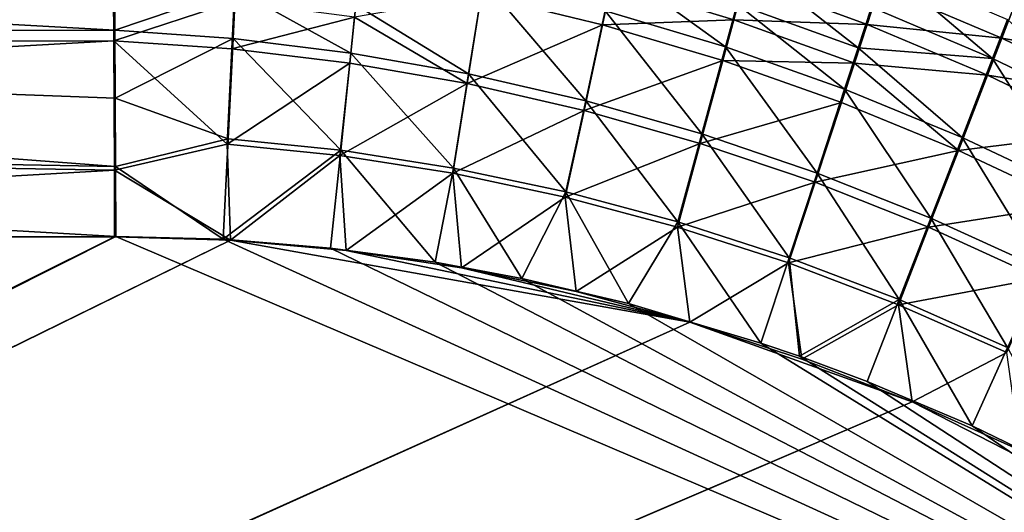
# Model space of a CAD drawing. Header units: metres. Extents: x -900 to 900, y -400 to 400.
# Tile 216 of 253: x 432 to 486, y 209 to 236. Entities that reach past the tile are written whole.
import ezdxf

# ---------------------------------------------------------------- set-up
doc = ezdxf.new("R2010")
doc.units = ezdxf.units.M

msp = doc.modelspace()

# ---------------------------------------------------------------- linework, layer by layer
at = {"layer": 'top'}
for points in [[(340.888763, 240.44519, -494.01355), (437.251465, 240.551544, -492.295929), (437.288696, 235.059128, -493.604736)], [(340.923492, 234.963837, -495.328735), (340.888763, 240.44519, -494.01355), (437.288696, 235.059128, -493.604736)], [(437.288696, 235.059128, -493.604736), (437.251465, 240.551544, -492.295929), (443.839355, 237.299866, -492.967834)], [(437.199249, 239.72522, -489.412445), (340.846069, 239.613663, -491.131592), (340.87915, 234.394623, -492.38385)], [(437.234711, 234.495651, -490.6586), (437.199249, 239.72522, -489.412445), (340.87915, 234.394623, -492.38385)], [(437.199249, 239.72522, -489.412445), (437.234711, 234.495651, -490.6586), (443.772766, 236.619598, -490.046906)], [(470.448578, 234.154694, -492.217224), (463.904449, 236.119797, -492.240112), (464.419037, 238.527481, -491.540161)], [(471.076843, 236.481445, -491.545502), (470.448578, 234.154694, -492.217224), (464.419037, 238.527481, -491.540161)], [(477.649994, 234.103317, -491.544861), (471.076843, 236.481445, -491.545502), (471.695831, 238.780334, -490.778076)], [(477.649994, 234.103317, -491.544861), (471.695831, 238.780334, -490.778076), (478.374786, 236.321686, -490.80719)], [(479.088226, 238.510406, -489.978607), (484.947723, 233.535233, -490.8284), (478.374786, 236.321686, -490.80719)], [(484.947723, 233.535233, -490.8284), (479.088226, 238.510406, -489.978607), (485.759552, 235.644257, -490.030518)], [(456.494568, 232.698608, -493.403076), (450.38089, 236.44014, -492.927002), (457.298676, 237.748123, -492.259033)], [(462.854584, 231.233292, -493.337128), (456.494568, 232.698608, -493.403076), (457.298676, 237.748123, -492.259033)], [(464.264526, 237.6548, -488.672913), (457.187592, 236.974808, -489.361969), (463.773254, 235.363251, -489.33902)], [(462.854584, 231.233292, -493.337128), (457.298676, 237.748123, -492.259033), (463.904449, 236.119797, -492.240112)], [(470.896332, 235.629013, -488.673187), (464.264526, 237.6548, -488.672913), (463.773254, 235.363251, -489.33902)], [(470.896332, 235.629013, -488.673187), (471.487183, 237.816818, -487.942902), (464.264526, 237.6548, -488.672913)], [(478.134827, 235.382187, -487.965973), (471.487183, 237.816818, -487.942902), (470.896332, 235.629013, -488.673187)], [(478.134827, 235.382187, -487.965973), (478.815674, 237.464966, -487.177521), (471.487183, 237.816818, -487.942902)], [(485.450989, 234.626877, -487.222382), (478.815674, 237.464966, -487.177521), (478.134827, 235.382187, -487.965973)], [(485.450989, 234.626877, -487.222382), (486.212952, 236.604828, -486.381409), (478.815674, 237.464966, -487.177521)], [(437.288696, 235.059128, -493.604736), (443.839355, 237.299866, -492.967834), (443.709747, 234.609665, -493.533844)], [(443.709747, 234.609665, -493.533844), (443.839355, 237.299866, -492.967834), (450.108978, 233.825058, -493.468658)], [(450.108978, 233.825058, -493.468658), (443.839355, 237.299866, -492.967834), (450.38089, 236.44014, -492.927002)], [(456.419617, 232.168411, -490.450806), (457.187592, 236.974808, -489.361969), (450.30127, 235.774231, -490.002808)], [(463.773254, 235.363251, -489.33902), (457.187592, 236.974808, -489.361969), (456.419617, 232.168411, -490.450806)], [(437.234711, 234.495651, -490.6586), (443.648865, 234.05838, -490.585754), (443.772766, 236.619598, -490.046906)], [(443.648865, 234.05838, -490.585754), (450.30127, 235.774231, -490.002808), (443.772766, 236.619598, -490.046906)], [(456.494568, 232.698608, -493.403076), (450.108978, 233.825058, -493.468658), (450.38089, 236.44014, -492.927002)], [(476.915222, 231.859253, -492.190765), (470.448578, 234.154694, -492.217224), (471.076843, 236.481445, -491.545502)], [(477.649994, 234.103317, -491.544861), (476.915222, 231.859253, -492.190765), (471.076843, 236.481445, -491.545502)], [(478.374786, 236.321686, -490.80719), (484.947723, 233.535233, -490.8284), (477.649994, 234.103317, -491.544861)], [(492.809082, 233.369797, -486.446564), (486.212952, 236.604828, -486.381409), (485.450989, 234.626877, -487.222382)], [(443.648865, 234.05838, -490.585754), (450.041504, 233.28479, -490.518402), (450.30127, 235.774231, -490.002808)], [(450.041504, 233.28479, -490.518402), (456.419617, 232.168411, -490.450806), (450.30127, 235.774231, -490.002808)], [(469.169189, 229.435562, -493.270966), (462.854584, 231.233292, -493.337128), (463.904449, 236.119797, -492.240112)], [(469.169189, 229.435562, -493.270966), (463.904449, 236.119797, -492.240112), (470.448578, 234.154694, -492.217224)], [(462.770905, 230.712494, -490.383026), (463.773254, 235.363251, -489.33902), (456.419617, 232.168411, -490.450806)], [(470.296661, 233.414719, -489.312408), (463.773254, 235.363251, -489.33902), (462.770905, 230.712494, -490.383026)], [(470.896332, 235.629013, -488.673187), (463.773254, 235.363251, -489.33902), (470.296661, 233.414719, -489.312408)], [(477.443207, 233.27121, -488.667877), (470.896332, 235.629013, -488.673187), (470.296661, 233.414719, -489.312408)], [(477.443207, 233.27121, -488.667877), (478.134827, 235.382187, -487.965973), (470.896332, 235.629013, -488.673187)], [(484.676453, 232.620102, -487.981598), (478.134827, 235.382187, -487.965973), (477.443207, 233.27121, -488.667877)], [(484.676453, 232.620102, -487.981598), (485.450989, 234.626877, -487.222382), (478.134827, 235.382187, -487.965973)], [(491.40033, 230.42717, -490.842468), (484.947723, 233.535233, -490.8284), (485.759552, 235.644257, -490.030518)], [(437.288696, 235.059128, -493.604736), (437.308258, 231.378738, -494.195465), (340.923492, 234.963837, -495.328735)], [(340.949799, 229.396317, -496.149994), (340.923492, 234.963837, -495.328735), (437.323761, 227.669739, -494.566437)], [(340.923492, 234.963837, -495.328735), (437.308258, 231.378738, -494.195465), (437.323761, 227.669739, -494.566437)], [(437.308258, 231.378738, -494.195465), (437.288696, 235.059128, -493.604736), (443.709747, 234.609665, -493.533844)], [(437.234711, 234.495651, -490.6586), (340.87915, 234.394623, -492.38385), (340.904205, 229.093552, -493.165802)], [(437.268097, 227.462677, -491.574097), (437.234711, 234.495651, -490.6586), (340.904205, 229.093552, -493.165802)], [(437.268097, 227.462677, -491.574097), (443.392242, 228.885345, -491.325775), (437.234711, 234.495651, -490.6586)], [(443.392242, 228.885345, -491.325775), (443.648865, 234.05838, -490.585754), (437.234711, 234.495651, -490.6586)], [(437.308258, 231.378738, -494.195465), (443.709747, 234.609665, -493.533844), (443.441223, 229.176102, -494.311218)], [(443.441223, 229.176102, -494.311218), (443.709747, 234.609665, -493.533844), (449.553864, 228.545639, -494.214294)], [(449.553864, 228.545639, -494.214294), (443.709747, 234.609665, -493.533844), (450.108978, 233.825058, -493.468658)], [(491.959991, 231.46669, -487.257965), (485.450989, 234.626877, -487.222382), (484.676453, 232.620102, -487.981598)], [(491.959991, 231.46669, -487.257965), (492.809082, 233.369797, -486.446564), (485.450989, 234.626877, -487.222382)], [(450.041504, 233.28479, -490.518402), (443.648865, 234.05838, -490.585754), (443.392242, 228.885345, -491.325775)], [(455.671936, 227.58139, -494.118988), (449.553864, 228.545639, -494.214294), (450.108978, 233.825058, -493.468658)], [(455.671936, 227.58139, -494.118988), (450.108978, 233.825058, -493.468658), (456.494568, 232.698608, -493.403076)], [(475.420959, 227.310516, -493.204834), (469.169189, 229.435562, -493.270966), (470.448578, 234.154694, -492.217224)], [(476.915222, 231.859253, -492.190765), (475.420959, 227.310516, -493.204834), (470.448578, 234.154694, -492.217224)], [(483.289215, 229.238678, -492.161194), (476.915222, 231.859253, -492.190765), (477.649994, 234.103317, -491.544861)], [(484.947723, 233.535233, -490.8284), (483.289215, 229.238678, -492.161194), (477.649994, 234.103317, -491.544861)], [(449.511169, 228.259048, -491.228149), (450.041504, 233.28479, -490.518402), (443.392242, 228.885345, -491.325775)], [(456.419617, 232.168411, -490.450806), (450.041504, 233.28479, -490.518402), (449.511169, 228.259048, -491.228149)], [(469.075531, 228.923706, -490.315155), (470.296661, 233.414719, -489.312408), (462.770905, 230.712494, -490.383026)], [(476.742004, 231.135803, -489.282532), (470.296661, 233.414719, -489.312408), (469.075531, 228.923706, -490.315155)], [(470.296661, 233.414719, -489.312408), (476.742004, 231.135803, -489.282532), (477.443207, 233.27121, -488.667877)], [(476.742004, 231.135803, -489.282532), (483.094116, 228.531937, -489.249817), (477.443207, 233.27121, -488.667877)], [(483.094116, 228.531937, -489.249817), (484.676453, 232.620102, -487.981598), (477.443207, 233.27121, -488.667877)], [(489.555481, 226.298203, -492.129059), (483.289215, 229.238678, -492.161194), (484.947723, 233.535233, -490.8284)], [(491.40033, 230.42717, -490.842468), (489.555481, 226.298203, -492.129059), (484.947723, 233.535233, -490.8284)], [(461.784088, 226.284271, -494.025452), (455.671936, 227.58139, -494.118988), (456.494568, 232.698608, -493.403076)], [(461.784088, 226.284271, -494.025452), (456.494568, 232.698608, -493.403076), (462.854584, 231.233292, -493.337128)], [(491.097595, 229.536926, -487.99057), (484.676453, 232.620102, -487.981598), (483.094116, 228.531937, -489.249817)], [(491.097595, 229.536926, -487.99057), (491.959991, 231.46669, -487.257965), (484.676453, 232.620102, -487.981598)], [(455.634003, 227.297592, -491.132202), (456.419617, 232.168411, -490.450806), (449.511169, 228.259048, -491.228149)], [(462.770905, 230.712494, -490.383026), (456.419617, 232.168411, -490.450806), (455.634003, 227.297592, -491.132202)], [(481.593872, 224.862442, -493.139069), (475.420959, 227.310516, -493.204834), (476.915222, 231.859253, -492.190765)], [(483.289215, 229.238678, -492.161194), (481.593872, 224.862442, -493.139069), (476.915222, 231.859253, -492.190765)], [(437.323761, 227.669739, -494.566437), (437.308258, 231.378738, -494.195465), (443.441223, 229.176102, -494.311218)], [(467.867432, 224.658722, -493.933838), (461.784088, 226.284271, -494.025452), (462.854584, 231.233292, -493.337128)], [(467.867432, 224.658722, -493.933838), (462.854584, 231.233292, -493.337128), (469.169189, 229.435562, -493.270966)], [(475.316132, 226.807358, -490.247467), (476.742004, 231.135803, -489.282532), (469.075531, 228.923706, -490.315155)], [(483.094116, 228.531937, -489.249817), (476.742004, 231.135803, -489.282532), (475.316132, 226.807358, -490.247467)], [(461.748871, 226.002289, -491.038086), (462.770905, 230.712494, -490.383026), (455.634003, 227.297592, -491.132202)], [(469.075531, 228.923706, -490.315155), (462.770905, 230.712494, -490.383026), (461.748871, 226.002289, -491.038086)], [(437.323761, 227.669739, -494.566437), (437.335358, 223.870071, -494.717072), (340.949799, 229.396317, -496.149994)], [(437.335358, 223.870071, -494.717072), (341.090759, 223.79567, -496.466583), (340.949799, 229.396317, -496.149994)], [(473.902893, 222.708511, -493.844391), (467.867432, 224.658722, -493.933838), (469.169189, 229.435562, -493.270966)], [(473.902893, 222.708511, -493.844391), (469.169189, 229.435562, -493.270966), (475.420959, 227.310516, -493.204834)], [(489.337891, 225.608505, -489.214813), (491.097595, 229.536926, -487.99057), (483.094116, 228.531937, -489.249817)], [(437.268097, 227.462677, -491.574097), (340.904205, 229.093552, -493.165802), (372.984802, 223.770142, -492.901215)], [(443.575165, 223.660156, -491.601166), (443.392242, 228.885345, -491.325775), (437.268097, 227.462677, -491.574097)], [(437.323761, 227.669739, -494.566437), (443.441223, 229.176102, -494.311218), (443.178528, 223.713989, -494.608795)], [(443.178528, 223.713989, -494.608795), (443.441223, 229.176102, -494.311218), (449.553864, 228.545639, -494.214294)], [(443.392242, 228.885345, -491.325775), (443.575165, 223.660156, -491.601166), (449.511169, 228.259048, -491.228149)], [(467.833038, 224.377823, -490.945984), (469.075531, 228.923706, -490.315155), (461.748871, 226.002289, -491.038086)], [(475.316132, 226.807358, -490.247467), (469.075531, 228.923706, -490.315155), (467.833038, 224.377823, -490.945984)], [(487.672058, 222.095596, -493.073944), (481.593872, 224.862442, -493.139069), (483.289215, 229.238678, -492.161194)], [(489.555481, 226.298203, -492.129059), (487.672058, 222.095596, -493.073944), (483.289215, 229.238678, -492.161194)], [(449.004364, 223.236893, -494.503418), (443.178528, 223.713989, -494.608795), (449.553864, 228.545639, -494.214294)], [(454.678619, 222.464706, -494.403168), (449.004364, 223.236893, -494.503418), (449.553864, 228.545639, -494.214294)], [(454.678619, 222.464706, -494.403168), (449.553864, 228.545639, -494.214294), (455.671936, 227.58139, -494.118988)], [(481.476715, 224.367981, -490.180298), (483.094116, 228.531937, -489.249817), (475.316132, 226.807358, -490.247467)], [(489.337891, 225.608505, -489.214813), (483.094116, 228.531937, -489.249817), (481.476715, 224.367981, -490.180298)], [(443.575165, 223.660156, -491.601166), (449.858368, 223.102371, -491.487854), (449.511169, 228.259048, -491.228149)], [(449.511169, 228.259048, -491.228149), (449.858368, 223.102371, -491.487854), (455.634003, 227.297592, -491.132202)], [(437.279114, 223.842056, -491.717743), (437.268097, 227.462677, -491.574097), (372.984802, 223.770142, -492.901215)], [(437.279114, 223.842056, -491.717743), (443.575165, 223.660156, -491.601166), (437.268097, 227.462677, -491.574097)], [(437.335358, 223.870071, -494.717072), (437.323761, 227.669739, -494.566437), (443.178528, 223.713989, -494.608795)], [(449.858368, 223.102371, -491.487854), (456.117004, 222.172226, -491.377808), (455.634003, 227.297592, -491.132202)], [(459.38681, 221.592926, -494.321655), (454.678619, 222.464706, -494.403168), (455.671936, 227.58139, -494.118988)], [(455.634003, 227.297592, -491.132202), (456.117004, 222.172226, -491.377808), (461.748871, 226.002289, -491.038086)], [(459.38681, 221.592926, -494.321655), (455.671936, 227.58139, -494.118988), (461.784088, 226.284271, -494.025452)], [(479.873566, 220.436981, -493.757294), (473.902893, 222.708511, -493.844391), (475.420959, 227.310516, -493.204834)], [(481.593872, 224.862442, -493.139069), (479.873566, 220.436981, -493.757294), (475.420959, 227.310516, -493.204834)], [(473.867554, 222.428253, -490.856079), (475.316132, 226.807358, -490.247467), (467.833038, 224.377823, -490.945984)], [(481.476715, 224.367981, -490.180298), (475.316132, 226.807358, -490.247467), (473.867554, 222.428253, -490.856079)], [(465.170959, 220.232056, -494.223541), (459.38681, 221.592926, -494.321655), (461.784088, 226.284271, -494.025452)], [(465.170959, 220.232056, -494.223541), (461.784088, 226.284271, -494.025452), (467.867432, 224.658722, -493.933838)], [(456.117004, 222.172226, -491.377808), (462.338409, 220.873459, -491.271118), (461.748871, 226.002289, -491.038086)], [(461.748871, 226.002289, -491.038086), (462.338409, 220.873459, -491.271118), (467.833038, 224.377823, -490.945984)], [(487.541382, 221.610062, -490.113922), (489.337891, 225.608505, -489.214813), (481.476715, 224.367981, -490.180298)], [(472.374176, 218.08316, -494.10437), (465.170959, 220.232056, -494.223541), (467.867432, 224.658722, -493.933838)], [(472.374176, 218.08316, -494.10437), (467.867432, 224.658722, -493.933838), (473.902893, 222.708511, -493.844391)], [(485.762665, 217.847473, -493.672791), (479.873566, 220.436981, -493.757294), (481.593872, 224.862442, -493.139069)], [(487.672058, 222.095596, -493.073944), (485.762665, 217.847473, -493.672791), (481.593872, 224.862442, -493.139069)], [(462.338409, 220.873459, -491.271118), (468.505676, 219.215271, -491.167877), (467.833038, 224.377823, -490.945984)], [(467.833038, 224.377823, -490.945984), (468.505676, 219.215271, -491.167877), (473.867554, 222.428253, -490.856079)], [(479.835541, 220.157227, -490.768646), (481.476715, 224.367981, -490.180298), (473.867554, 222.428253, -490.856079)], [(487.541382, 221.610062, -490.113922), (481.476715, 224.367981, -490.180298), (479.835541, 220.157227, -490.768646)], [(341.090759, 223.79567, -496.466583), (437.335358, 223.870071, -494.717072), (62.116249, 37.232742, -503.495331)], [(62.116249, 37.232742, -503.495331), (437.335358, 223.870071, -494.717072), (62.849209, 35.558052, -503.495331)], [(372.984802, 223.770142, -492.901215), (62.134815, 37.003773, -500.496002), (437.279114, 223.842056, -491.717743)], [(62.134815, 37.003773, -500.496002), (62.270256, 36.741394, -500.496002), (437.279114, 223.842056, -491.717743)], [(437.279114, 223.842056, -491.717743), (62.270256, 36.741394, -500.496002), (443.575165, 223.660156, -491.601166)], [(62.270256, 36.741394, -500.496002), (62.397728, 36.477486, -500.496002), (443.575165, 223.660156, -491.601166)], [(443.575165, 223.660156, -491.601166), (62.397728, 36.477486, -500.496002), (468.505676, 219.215271, -491.167877)], [(437.335358, 223.870071, -494.717072), (520.393921, 188.45813, -493.390167), (62.849209, 35.558052, -503.495331)], [(437.335358, 223.870071, -494.717072), (443.178528, 223.713989, -494.608795), (520.393921, 188.45813, -493.390167)], [(443.178528, 223.713989, -494.608795), (449.004364, 223.236893, -494.503418), (520.393921, 188.45813, -493.390167)], [(468.505676, 219.215271, -491.167877), (449.858368, 223.102371, -491.487854), (443.575165, 223.660156, -491.601166)], [(520.393921, 188.45813, -493.390167), (449.004364, 223.236893, -494.503418), (454.678619, 222.464706, -494.403168)], [(456.117004, 222.172226, -491.377808), (449.858368, 223.102371, -491.487854), (468.505676, 219.215271, -491.167877)], [(454.678619, 222.464706, -494.403168), (459.38681, 221.592926, -494.321655), (520.393921, 188.45813, -493.390167)], [(468.505676, 219.215271, -491.167877), (474.59726, 217.213058, -491.068268), (473.867554, 222.428253, -490.856079)], [(474.462921, 217.363785, -494.070435), (472.374176, 218.08316, -494.10437), (473.902893, 222.708511, -493.844391)], [(473.867554, 222.428253, -490.856079), (474.59726, 217.213058, -491.068268), (479.835541, 220.157227, -490.768646)], [(474.462921, 217.363785, -494.070435), (473.902893, 222.708511, -493.844391), (479.873566, 220.436981, -493.757294)], [(462.338409, 220.873459, -491.271118), (456.117004, 222.172226, -491.377808), (468.505676, 219.215271, -491.167877)], [(459.38681, 221.592926, -494.321655), (465.170959, 220.232056, -494.223541), (520.393921, 188.45813, -493.390167)], [(485.720184, 217.568359, -490.683807), (487.541382, 221.610062, -490.113922), (479.835541, 220.157227, -490.768646)], [(478.14621, 215.987137, -494.01123), (474.462921, 217.363785, -494.070435), (479.873566, 220.436981, -493.757294)], [(478.14621, 215.987137, -494.01123), (479.873566, 220.436981, -493.757294), (483.842773, 213.578735, -493.921265)], [(479.873566, 220.436981, -493.757294), (485.762665, 217.847473, -493.672791), (483.842773, 213.578735, -493.921265)], [(520.393921, 188.45813, -493.390167), (465.170959, 220.232056, -494.223541), (472.374176, 218.08316, -494.10437)], [(474.59726, 217.213058, -491.068268), (480.591248, 214.882462, -490.972443), (479.835541, 220.157227, -490.768646)], [(479.835541, 220.157227, -490.768646), (480.591248, 214.882462, -490.972443), (485.720184, 217.568359, -490.683807)], [(62.397728, 36.477486, -500.496002), (62.517357, 36.21207, -500.496002), (468.505676, 219.215271, -491.167877)], [(468.505676, 219.215271, -491.167877), (62.517357, 36.21207, -500.496002), (480.591248, 214.882462, -490.972443)], [(480.591248, 214.882462, -490.972443), (474.59726, 217.213058, -491.068268), (468.505676, 219.215271, -491.167877)], [(472.374176, 218.08316, -494.10437), (474.462921, 217.363785, -494.070435), (520.393921, 188.45813, -493.390167)], [(483.842773, 213.578735, -493.921265), (485.762665, 217.847473, -493.672791), (489.474823, 210.849426, -493.834198)], [(474.462921, 217.363785, -494.070435), (478.14621, 215.987137, -494.01123), (520.393921, 188.45813, -493.390167)], [(480.591248, 214.882462, -490.972443), (486.46582, 212.239212, -490.880554), (485.720184, 217.568359, -490.683807)], [(520.393921, 188.45813, -493.390167), (478.14621, 215.987137, -494.01123), (483.842773, 213.578735, -493.921265)], [(62.517357, 36.21207, -500.496002), (62.629272, 35.945187, -500.496002), (480.591248, 214.882462, -490.972443)], [(480.591248, 214.882462, -490.972443), (62.629272, 35.945187, -500.496002), (497.76944, 206.077408, -490.709351)], [(486.46582, 212.239212, -490.880554), (480.591248, 214.882462, -490.972443), (497.76944, 206.077408, -490.709351)], [(483.842773, 213.578735, -493.921265), (489.474823, 210.849426, -493.834198), (520.393921, 188.45813, -493.390167)]]:
    msp.add_3dface(points, dxfattribs=at)

doc.saveas('drawing.dxf')
